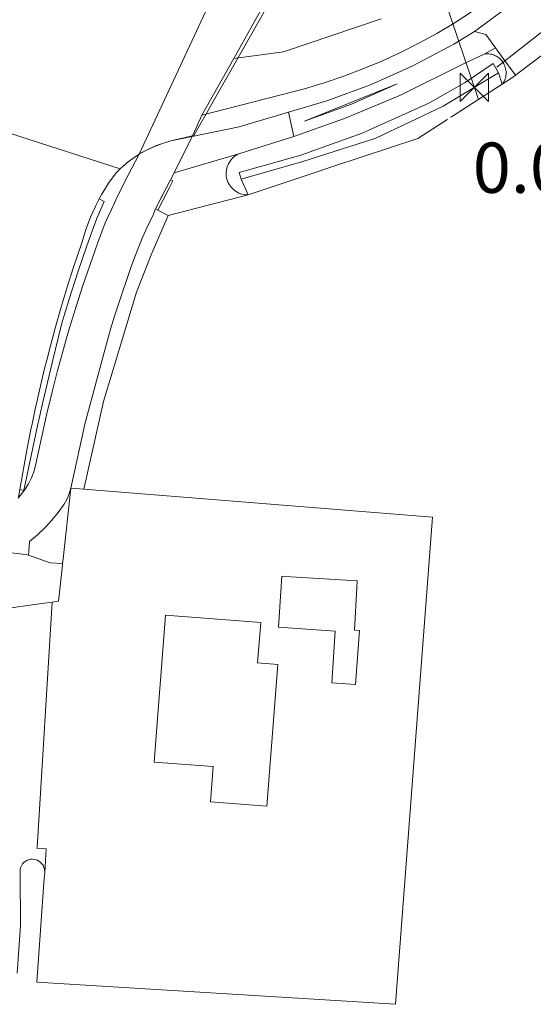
# Model space of a CAD drawing. Extents: x 140829 to 145054, y 448512 to 451778.
# Tile 3 of 152: x 141099 to 141139, y 449338 to 449416. Entities that reach past the tile are written whole.
import ezdxf

# ---------------------------------------------------------------- set-up
doc = ezdxf.new("R2010")
doc.units = 0
doc.header["$MEASUREMENT"] = 0
for name, color, linetype in [('geometrie2d', 7, 'Continuous'), ('geometrie2dBegroeidTerreindeel', 7, 'Continuous'), ('geometrie2dGrondvlak', 7, 'Continuous'), ('geometrie2dOnbegroeidTerreindeel', 7, 'Continuous'), ('geometrie2dOndersteunendWaterdeel', 7, 'Continuous'), ('geometrie2dOndersteunendWegdeel', 7, 'Continuous'), ('geometrie2dOverigeConstructie', 7, 'Continuous'), ('geometrie2dWaterdeel', 7, 'Continuous'), ('geometrie2dWegdeel', 7, 'Continuous'), ('geometrie2dWeginrichtingselement', 7, 'Continuous'), ('HMPAL', 1, 'Continuous'), ('PPALHM', 10, 'Continuous')]:
    doc.layers.add(name, color=color, linetype=linetype)
doc.styles.get("Standard").update_dxf_attribs({"font": 'arial.ttf'})

msp = doc.modelspace()

# ---------------------------------------------------------------- linework, layer by layer
at = {"layer": 'geometrie2d', "linetype": 'Continuous', "lineweight": 0}
for p, q in [((141118.386, 449417.429), (141112.431, 449406.977)), ((141112.431, 449406.977), (141118.386, 449417.429)), ((141118.386, 449417.429), (141112.431, 449406.977)), ((141106.57, 449404.327), (141093.223, 449408.63)), ((141093.223, 449408.63), (141106.57, 449404.327)), ((141106.57, 449404.327), (141093.223, 449408.63)), ((141112.431, 449406.977), (141110.596, 449406.54)), ((141110.596, 449406.54), (141112.431, 449406.977)), ((141112.431, 449406.977), (141110.596, 449406.54)), ((141109.395, 449406.141), (141108.785, 449405.868)), ((141108.785, 449405.868), (141109.395, 449406.141)), ((141109.395, 449406.141), (141108.785, 449405.868)), ((141110.022, 449406.371), (141109.395, 449406.141)), ((141109.395, 449406.141), (141110.022, 449406.371)), ((141110.022, 449406.371), (141109.395, 449406.141)), ((141110.596, 449406.54), (141110.022, 449406.371)), ((141110.022, 449406.371), (141110.596, 449406.54)), ((141110.596, 449406.54), (141110.022, 449406.371)), ((141107.777, 449405.286), (141107.201, 449404.866)), ((141107.201, 449404.866), (141107.777, 449405.286)), ((141107.777, 449405.286), (141107.201, 449404.866)), ((141108.072, 449405.479), (141107.777, 449405.286)), ((141107.777, 449405.286), (141108.072, 449405.479)), ((141108.072, 449405.479), (141107.777, 449405.286)), ((141108.197, 449405.552), (141108.072, 449405.479)), ((141108.072, 449405.479), (141108.197, 449405.552)), ((141108.197, 449405.552), (141108.072, 449405.479)), ((141108.785, 449405.868), (141108.197, 449405.552)), ((141108.197, 449405.552), (141108.785, 449405.868)), ((141108.785, 449405.868), (141108.197, 449405.552)), ((141106.655, 449404.405), (141106.57, 449404.327)), ((141106.57, 449404.327), (141106.655, 449404.405)), ((141106.655, 449404.405), (141106.57, 449404.327)), ((141107.201, 449404.866), (141106.655, 449404.405)), ((141106.655, 449404.405), (141107.201, 449404.866)), ((141107.201, 449404.866), (141106.655, 449404.405))]:
    msp.add_line(p, q, dxfattribs=at)
at = {"layer": 'geometrie2dBegroeidTerreindeel', "linetype": 'Continuous', "lineweight": 0}
for p, q in [((141138.015, 449411.77), (141141.048, 449414.065)), ((141136.976, 449411.049), (141137.861, 449411.631)), ((141137.861, 449411.631), (141138.015, 449411.77)), ((141130.246, 449406.743), (141136.976, 449411.049)), ((141123.496, 449404.493), (141130.246, 449406.743)), ((141121.676, 449403.886), (141123.496, 449404.493)), ((141116.745, 449402.243), (141121.676, 449403.886)), ((141110.386, 449400.615), (141116.745, 449402.243)), ((141109.036, 449397.477), (141110.386, 449400.615)), ((141107.885, 449394.498), (141109.036, 449397.477)), ((141105.255, 449385.809), (141107.885, 449394.498)), ((141103.692, 449378.818), (141105.255, 449385.809)), ((141131.41, 449376.582), (141103.692, 449378.818)), ((141128.477, 449337.818), (141131.41, 449376.582)), ((141099.944, 449339.57), (141128.477, 449337.818))]:
    msp.add_line(p, q, dxfattribs=at)
at = {"layer": 'geometrie2dGrondvlak', "linetype": 'Continuous', "lineweight": 0}
for p, q in [((141119.177, 449367.829), (141119.445, 449371.898)), ((141119.445, 449371.898), (141120.143, 449371.854)), ((141120.143, 449371.854), (141125.416, 449371.522)), ((141125.416, 449371.522), (141125.389, 449370.999)), ((141125.389, 449370.999), (141125.216, 449367.598)), ((141109.278, 449357.1), (141110.182, 449368.803)), ((141110.182, 449368.803), (141117.751, 449368.218)), ((141117.751, 449368.218), (141117.501, 449364.995)), ((141123.68, 449367.51), (141119.177, 449367.829)), ((141123.411, 449363.412), (141123.68, 449367.51)), ((141125.216, 449367.598), (141125.602, 449367.565)), ((141125.602, 449367.565), (141125.293, 449363.277)), ((141117.501, 449364.995), (141119.108, 449364.871)), ((141119.108, 449364.871), (141118.237, 449353.587)), ((141125.293, 449363.277), (141123.411, 449363.412)), ((141125.293, 449363.277), (141125.293, 449363.277)), ((141113.984, 449356.737), (141109.278, 449357.1)), ((141113.768, 449353.932), (141113.984, 449356.737)), ((141113.984, 449356.737), (141113.984, 449356.737)), ((141118.237, 449353.587), (141113.768, 449353.932))]:
    msp.add_line(p, q, dxfattribs=at)
at = {"layer": 'geometrie2dOnbegroeidTerreindeel', "linetype": 'Continuous', "lineweight": 0}
for p, q in [((141102.031, 449373.286), (141102.655, 449378.902)), ((141102.655, 449378.902), (141103.692, 449378.818)), ((141103.692, 449378.818), (141131.41, 449376.582)), ((141131.41, 449376.582), (141128.477, 449337.818)), ((141101.989, 449372.905), (141102.031, 449373.286)), ((141101.656, 449369.905), (141101.973, 449372.768)), ((141101.973, 449372.768), (141101.989, 449372.905)), ((141119.445, 449371.898), (141119.177, 449367.829)), ((141120.143, 449371.854), (141119.445, 449371.898)), ((141119.445, 449371.898), (141119.445, 449371.898)), ((141125.416, 449371.522), (141120.143, 449371.854)), ((141125.389, 449370.999), (141125.416, 449371.522)), ((141125.216, 449367.598), (141125.389, 449370.999)), ((141101.163, 449369.834), (141101.656, 449369.905)), ((141099.958, 449350.289), (141101.163, 449369.834)), ((141101.163, 449369.834), (141101.163, 449369.834)), ((141110.182, 449368.803), (141109.278, 449357.1)), ((141117.751, 449368.218), (141110.182, 449368.803)), ((141110.182, 449368.803), (141110.182, 449368.803)), ((141117.501, 449364.995), (141117.751, 449368.218)), ((141119.177, 449367.829), (141123.68, 449367.51)), ((141123.68, 449367.51), (141123.411, 449363.412)), ((141125.602, 449367.565), (141125.216, 449367.598)), ((141125.293, 449363.277), (141125.602, 449367.565)), ((141119.108, 449364.871), (141117.501, 449364.995)), ((141118.237, 449353.587), (141119.108, 449364.871)), ((141123.411, 449363.412), (141125.293, 449363.277)), ((141109.278, 449357.1), (141113.984, 449356.737)), ((141113.984, 449356.737), (141113.768, 449353.932)), ((141113.768, 449353.932), (141118.237, 449353.587)), ((141099.954, 449350.239), (141099.958, 449350.289)), ((141100.676, 449350.198), (141099.954, 449350.239)), ((141100.566, 449348.294), (141100.676, 449350.198)), ((141100.518, 449347.86), (141100.566, 449348.294)), ((141099.944, 449339.57), (141100.518, 449347.86)), ((141128.477, 449337.818), (141099.944, 449339.57))]:
    msp.add_line(p, q, dxfattribs=at)
at = {"layer": 'geometrie2dOndersteunendWaterdeel', "linetype": 'Continuous', "lineweight": 0}
for p, q in [((141133.891, 449412.684), (141135.598, 449413.47)), ((141135.598, 449413.47), (141135.697, 449413.478)), ((141135.697, 449413.478), (141135.803, 449413.478)), ((141135.803, 449413.478), (141135.909, 449413.47)), ((141135.909, 449413.47), (141136.014, 449413.455)), ((141136.014, 449413.455), (141136.118, 449413.434)), ((141136.118, 449413.434), (141136.221, 449413.405)), ((141136.221, 449413.405), (141136.321, 449413.369)), ((141136.321, 449413.369), (141136.418, 449413.325)), ((141136.418, 449413.325), (141136.512, 449413.276)), ((141136.512, 449413.276), (141136.602, 449413.22)), ((141136.602, 449413.22), (141136.688, 449413.158)), ((141136.688, 449413.158), (141136.769, 449413.089)), ((141136.769, 449413.089), (141136.847, 449413.016)), ((141136.847, 449413.016), (141136.918, 449412.937)), ((141128.874, 449410.191), (141133.891, 449412.684)), ((141136.246, 449412.71), (141134.017, 449411.181)), ((141136.683, 449411.949), (141136.246, 449412.71)), ((141136.918, 449412.937), (141136.984, 449412.853)), ((141136.984, 449412.853), (141137.022, 449412.798)), ((141137.022, 449412.798), (141137.042, 449412.766)), ((141137.042, 449412.766), (141137.097, 449412.674)), ((141137.097, 449412.674), (141137.143, 449412.579)), ((141137.143, 449412.579), (141137.183, 449412.481)), ((141137.183, 449412.481), (141137.216, 449412.38)), ((141137.216, 449412.38), (141137.242, 449412.277)), ((141137.242, 449412.277), (141137.261, 449412.173)), ((141137.261, 449412.173), (141137.272, 449412.067)), ((141132.276, 449409.319), (141136.683, 449411.949)), ((141136.976, 449411.049), (141136.683, 449411.949)), ((141136.683, 449411.949), (141136.976, 449411.049)), ((141137.186, 449411.44), (141137.146, 449411.342)), ((141137.219, 449411.541), (141137.186, 449411.44)), ((141137.243, 449411.644), (141137.219, 449411.541)), ((141137.262, 449411.749), (141137.243, 449411.644)), ((141137.273, 449411.855), (141137.262, 449411.749)), ((141137.272, 449412.067), (141137.277, 449411.961)), ((141137.277, 449411.961), (141137.273, 449411.855)), ((141136.976, 449411.049), (141130.246, 449406.743)), ((141134.017, 449411.181), (141131.124, 449409.543)), ((141136.988, 449411.065), (141136.976, 449411.049)), ((141137.047, 449411.153), (141136.988, 449411.065)), ((141137.1, 449411.245), (141137.047, 449411.153)), ((141137.146, 449411.342), (141137.1, 449411.245)), ((141124.411, 449408.327), (141128.874, 449410.191)), ((141131.124, 449409.543), (141125.821, 449407.163)), ((141126.905, 449406.751), (141132.276, 449409.319)), ((141131.124, 449409.543), (141131.124, 449409.543)), ((141120.383, 449406.892), (141124.411, 449408.327)), ((141116.088, 449405.546), (141120.383, 449406.892)), ((141125.821, 449407.163), (141120.945, 449405.398)), ((141130.246, 449406.743), (141123.496, 449404.493)), ((141126.079, 449406.482), (141126.905, 449406.751)), ((141130.246, 449406.743), (141130.246, 449406.743)), ((141121.105, 449404.909), (141126.079, 449406.482)), ((141115.312, 449404.934), (141115.471, 449405.128)), ((141115.471, 449405.128), (141115.655, 449405.297)), ((141115.655, 449405.297), (141115.863, 449405.437)), ((141115.863, 449405.437), (141116.088, 449405.546)), ((141120.945, 449405.398), (141116.027, 449404.029)), ((141115.029, 449404.243), (141115.089, 449404.486)), ((141115.089, 449404.486), (141115.184, 449404.718)), ((141115.184, 449404.718), (141115.312, 449404.934)), ((141116.202, 449403.488), (141121.105, 449404.909)), ((141123.496, 449404.493), (141121.676, 449403.886)), ((141115.005, 449403.994), (141115.029, 449404.243)), ((141115.016, 449403.744), (141115.005, 449403.994)), ((141115.037, 449403.62), (141115.016, 449403.744)), ((141115.066, 449403.498), (141115.037, 449403.62)), ((141116.027, 449404.029), (141116.202, 449403.488)), ((141121.676, 449403.886), (141116.745, 449402.243)), ((141115.15, 449403.261), (141115.066, 449403.498)), ((141115.267, 449403.041), (141115.15, 449403.261)), ((141115.417, 449402.839), (141115.267, 449403.041)), ((141115.593, 449402.662), (141115.417, 449402.839)), ((141116.202, 449403.488), (141116.745, 449402.243)), ((141116.745, 449402.243), (141116.202, 449403.488)), ((141115.794, 449402.511), (141115.593, 449402.662)), ((141116.014, 449402.393), (141115.794, 449402.511)), ((141116.25, 449402.308), (141116.014, 449402.393)), ((141116.495, 449402.257), (141116.25, 449402.308)), ((141116.745, 449402.243), (141116.495, 449402.257))]:
    msp.add_line(p, q, dxfattribs=at)
at = {"layer": 'geometrie2dOndersteunendWegdeel', "linetype": 'Continuous', "lineweight": 0}
for p, q in [((141133.114, 449414.248), (141134.761, 449415.246)), ((141134.761, 449415.246), (141135.656, 449415.021)), ((141135.656, 449415.021), (141136.425, 449413.962)), ((141129.857, 449412.506), (141133.114, 449414.248)), ((141136.425, 449413.962), (141135.598, 449413.47)), ((141135.598, 449413.47), (141136.425, 449413.962)), ((141136.425, 449413.962), (141137.18, 449412.922)), ((141136.425, 449413.962), (141136.425, 449413.962)), ((141135.598, 449413.47), (141133.891, 449412.684)), ((141135.697, 449413.478), (141135.598, 449413.47)), ((141135.803, 449413.478), (141135.697, 449413.478)), ((141135.909, 449413.47), (141135.803, 449413.478)), ((141136.014, 449413.455), (141135.909, 449413.47)), ((141136.118, 449413.434), (141136.014, 449413.455)), ((141136.221, 449413.405), (141136.118, 449413.434)), ((141136.321, 449413.369), (141136.221, 449413.405)), ((141136.418, 449413.325), (141136.321, 449413.369)), ((141136.512, 449413.276), (141136.418, 449413.325)), ((141136.602, 449413.22), (141136.512, 449413.276)), ((141136.688, 449413.158), (141136.602, 449413.22)), ((141136.769, 449413.089), (141136.688, 449413.158)), ((141136.847, 449413.016), (141136.769, 449413.089)), ((141136.918, 449412.937), (141136.847, 449413.016)), ((141126.486, 449410.994), (141129.857, 449412.506)), ((141133.891, 449412.684), (141128.874, 449410.191)), ((141136.984, 449412.853), (141136.918, 449412.937)), ((141137.022, 449412.798), (141136.984, 449412.853)), ((141137.042, 449412.766), (141137.022, 449412.798)), ((141137.097, 449412.674), (141137.042, 449412.766)), ((141137.143, 449412.579), (141137.097, 449412.674)), ((141137.183, 449412.481), (141137.143, 449412.579)), ((141137.18, 449412.922), (141138.015, 449411.77)), ((141137.216, 449412.38), (141137.183, 449412.481)), ((141137.242, 449412.277), (141137.216, 449412.38)), ((141137.261, 449412.173), (141137.242, 449412.277)), ((141137.272, 449412.067), (141137.261, 449412.173)), ((141137.861, 449411.631), (141136.976, 449411.049)), ((141137.146, 449411.342), (141137.186, 449411.44)), ((141137.186, 449411.44), (141137.219, 449411.541)), ((141137.219, 449411.541), (141137.243, 449411.644)), ((141137.243, 449411.644), (141137.262, 449411.749)), ((141137.262, 449411.749), (141137.273, 449411.855)), ((141137.277, 449411.961), (141137.272, 449412.067)), ((141137.273, 449411.855), (141137.277, 449411.961)), ((141138.015, 449411.77), (141137.861, 449411.631)), ((141123.018, 449409.72), (141126.486, 449410.994)), ((141136.976, 449411.049), (141136.988, 449411.065)), ((141136.988, 449411.065), (141137.047, 449411.153)), ((141137.047, 449411.153), (141137.1, 449411.245)), ((141137.1, 449411.245), (141137.146, 449411.342)), ((141128.874, 449410.191), (141124.411, 449408.327)), ((141119.968, 449408.821), (141123.018, 449409.72)), ((141116.035, 449407.663), (141119.968, 449408.821)), ((141119.968, 449408.821), (141120.383, 449406.892)), ((141119.968, 449408.821), (141119.968, 449408.821)), ((141119.968, 449408.821), (141119.968, 449408.821)), ((141124.411, 449408.327), (141120.383, 449406.892)), ((141112.301, 449406.902), (141116.035, 449407.663)), ((141110.858, 449403.993), (141112.228, 449406.74)), ((141112.228, 449406.74), (141112.301, 449406.902)), ((141120.383, 449406.892), (141116.088, 449405.546)), ((141107.116, 449404.798), (141107.584, 449405.152)), ((141108.072, 449405.479), (141107.222, 449403.812)), ((141107.584, 449405.152), (141108.072, 449405.479)), ((141116.088, 449405.546), (141110.858, 449403.993)), ((141110.858, 449403.993), (141116.088, 449405.546)), ((141115.471, 449405.128), (141115.312, 449404.934)), ((141115.655, 449405.297), (141115.471, 449405.128)), ((141115.863, 449405.437), (141115.655, 449405.297)), ((141116.088, 449405.546), (141115.863, 449405.437)), ((141116.088, 449405.546), (141116.088, 449405.546)), ((141106.575, 449404.328), (141106.669, 449404.417)), ((141106.669, 449404.417), (141106.908, 449404.62)), ((141106.908, 449404.62), (141107.116, 449404.798)), ((141115.089, 449404.486), (141115.029, 449404.243)), ((141115.184, 449404.718), (141115.089, 449404.486)), ((141115.312, 449404.934), (141115.184, 449404.718)), ((141105.65, 449403.175), (141106.244, 449404.011)), ((141106.244, 449404.011), (141106.575, 449404.328)), ((141107.222, 449403.812), (141106.371, 449402.145)), ((141110.583, 449403.44), (141110.858, 449403.993)), ((141115.029, 449404.243), (141115.005, 449403.994)), ((141115.005, 449403.994), (141115.016, 449403.744)), ((141115.016, 449403.744), (141115.037, 449403.62)), ((141115.037, 449403.62), (141115.066, 449403.498)), ((141105.11, 449402.3), (141105.65, 449403.175)), ((141109.971, 449402.286), (141110.583, 449403.44)), ((141115.066, 449403.498), (141115.15, 449403.261)), ((141115.15, 449403.261), (141115.267, 449403.041)), ((141115.267, 449403.041), (141115.417, 449402.839)), ((141115.417, 449402.839), (141115.593, 449402.662)), ((141104.913, 449401.931), (141105.11, 449402.3)), ((141106.366, 449402.137), (141105.878, 449401.083)), ((141106.371, 449402.145), (141106.366, 449402.137)), ((141109.377, 449401.122), (141109.971, 449402.286)), ((141116.745, 449402.243), (141110.386, 449400.615)), ((141115.593, 449402.662), (141115.794, 449402.511)), ((141115.794, 449402.511), (141116.014, 449402.393)), ((141116.014, 449402.393), (141116.25, 449402.308)), ((141116.25, 449402.308), (141116.495, 449402.257)), ((141116.495, 449402.257), (141116.745, 449402.243)), ((141104.204, 449400.459), (141104.576, 449401.28)), ((141104.576, 449401.28), (141104.628, 449401.394)), ((141104.628, 449401.394), (141104.913, 449401.931)), ((141104.687, 449400.302), (141105.302, 449401.709)), ((141105.302, 449401.709), (141104.687, 449400.302)), ((141105.302, 449401.709), (141104.913, 449401.931)), ((141104.913, 449401.931), (141105.302, 449401.709)), ((141103.842, 449399.498), (141104.204, 449400.459)), ((141105.878, 449401.083), (141105.389, 449400.026)), ((141108.887, 449400.01), (141109.16, 449400.586)), ((141110.386, 449400.615), (141109.036, 449397.477)), ((141109.16, 449400.586), (141109.377, 449401.122)), ((141109.377, 449401.122), (141109.56, 449401.029)), ((141109.377, 449401.122), (141109.377, 449401.122)), ((141109.56, 449401.029), (141109.377, 449401.122)), ((141109.56, 449401.029), (141110.386, 449400.615)), ((141110.386, 449400.615), (141109.56, 449401.029)), ((141103.928, 449398.2), (141104.687, 449400.302)), ((141104.687, 449400.302), (141103.928, 449398.2)), ((141105.389, 449400.026), (141104.769, 449398.374)), ((141108.705, 449399.615), (141108.887, 449400.01)), ((141103.541, 449398.515), (141103.842, 449399.498)), ((141108.36, 449398.846), (141108.621, 449399.43)), ((141108.621, 449399.43), (141108.705, 449399.615)), ((141102.841, 449396.415), (141103.541, 449398.515)), ((141103.208, 449396.084), (141103.928, 449398.2)), ((141103.928, 449398.2), (141103.208, 449396.084)), ((141104.769, 449398.374), (141104.174, 449396.711)), ((141107.751, 449397.326), (141108.108, 449398.261)), ((141108.108, 449398.261), (141108.303, 449398.714)), ((141108.303, 449398.714), (141108.36, 449398.846)), ((141107.405, 449396.387), (141107.751, 449397.326)), ((141109.036, 449397.477), (141107.885, 449394.498)), ((141104.174, 449396.711), (141103.605, 449395.039)), ((141102.34, 449394.831), (141102.841, 449396.415)), ((141102.525, 449393.955), (141103.208, 449396.084)), ((141103.208, 449396.084), (141102.525, 449393.955)), ((141107.071, 449395.443), (141107.405, 449396.387)), ((141103.605, 449395.039), (141103.063, 449393.357)), ((141106.746, 449394.496), (141107.071, 449395.443)), ((141101.862, 449393.24), (141102.34, 449394.831)), ((141107.885, 449394.498), (141105.255, 449385.809)), ((141106.433, 449393.546), (141106.746, 449394.496)), ((141101.941, 449392.023), (141102.525, 449393.955)), ((141102.525, 449393.955), (141101.941, 449392.023)), ((141106.131, 449392.591), (141106.433, 449393.546)), ((141101.405, 449391.642), (141101.862, 449393.24)), ((141103.063, 449393.357), (141102.546, 449391.668)), ((141105.84, 449391.633), (141106.131, 449392.591)), ((141101.162, 449388.884), (141101.941, 449392.023)), ((141101.941, 449392.023), (141101.162, 449388.884)), ((141100.973, 449390.037), (141101.238, 449391.02)), ((141101.238, 449391.02), (141101.405, 449391.642)), ((141102.546, 449391.668), (141102.31, 449390.853)), ((141105.561, 449390.671), (141105.84, 449391.633)), ((141102.31, 449390.853), (141102.056, 449389.971)), ((141105.292, 449389.708), (141105.561, 449390.671)), ((141100.78, 449389.279), (141100.973, 449390.037)), ((141102.056, 449389.971), (141101.592, 449388.267)), ((141103.788, 449384.088), (141105.292, 449389.708)), ((141100.42, 449385.735), (141101.162, 449388.884)), ((141101.162, 449388.884), (141100.42, 449385.735)), ((141100.563, 449388.426), (141100.78, 449389.279)), ((141100.177, 449386.809), (141100.563, 449388.426)), ((141101.592, 449388.267), (141101.156, 449386.556)), ((141099.814, 449385.187), (141100.177, 449386.809)), ((141101.156, 449386.556), (141100.746, 449384.839)), ((141099.946, 449383.627), (141100.42, 449385.735)), ((141100.42, 449385.735), (141099.946, 449383.627)), ((141105.255, 449385.809), (141103.692, 449378.818)), ((141099.59, 449384.116), (141099.814, 449385.187)), ((141100.746, 449384.839), (141100.511, 449383.752)), ((141099.474, 449383.561), (141099.59, 449384.116)), ((141102.655, 449378.902), (141103.788, 449384.088)), ((141098.912, 449378.727), (141099.946, 449383.627)), ((141099.946, 449383.627), (141098.912, 449378.727)), ((141099.159, 449381.931), (141099.474, 449383.561)), ((141100.511, 449383.752), (141099.849, 449380.696)), ((141098.59, 449378.793), (141099.159, 449381.931)), ((141099.704, 449380.201), (141099.518, 449379.721)), ((141099.849, 449380.696), (141099.704, 449380.201)), ((141099.289, 449379.258), (141099.021, 449378.818)), ((141099.518, 449379.721), (141099.289, 449379.258)), ((141099.021, 449378.818), (141098.468, 449378.095)), ((141098.482, 449378.194), (141098.59, 449378.793)), ((141098.59, 449378.793), (141098.912, 449378.727)), ((141098.59, 449378.793), (141098.59, 449378.793)), ((141098.912, 449378.727), (141098.59, 449378.793)), ((141098.59, 449378.793), (141098.59, 449378.793)), ((141102.655, 449378.902), (141102.031, 449373.286)), ((141102.343, 449378.055), (141102.523, 449378.488)), ((141102.523, 449378.488), (141102.655, 449378.902)), ((141103.692, 449378.818), (141102.655, 449378.902)), ((141102.655, 449378.902), (141102.655, 449378.902)), ((141102.125, 449377.638), (141102.343, 449378.055)), ((141101.136, 449376.345), (141101.65, 449376.977)), ((141101.65, 449376.977), (141102.125, 449377.638)), ((141100.65, 449375.822), (141101.136, 449376.345)), ((141099.993, 449375.185), (141100.582, 449375.748)), ((141100.582, 449375.748), (141100.65, 449375.822)), ((141099.304, 449373.891), (141099.371, 449374.661)), ((141099.371, 449374.661), (141099.993, 449375.185)), ((141099.276, 449373.578), (141099.304, 449373.891)), ((141100.998, 449372.962), (141099.276, 449373.578)), ((141102.031, 449373.286), (141101.989, 449372.905)), ((141101.989, 449372.905), (141100.998, 449372.962)), ((141097.541, 449369.31), (141099.777, 449369.633)), ((141099.777, 449369.633), (141100.333, 449369.713)), ((141101.163, 449369.834), (141099.958, 449350.289)), ((141100.333, 449369.713), (141101.163, 449369.834)), ((141099.958, 449350.289), (141099.954, 449350.239)), ((141099.954, 449350.239), (141100.676, 449350.198)), ((141100.676, 449350.198), (141100.566, 449348.294)), ((141098.665, 449348.729), (141098.625, 449348.599)), ((141098.715, 449348.849), (141098.665, 449348.729)), ((141098.814, 449348.989), (141098.715, 449348.849)), ((141098.934, 449349.119), (141098.814, 449348.989)), ((141098.979, 449349.152), (141098.934, 449349.119)), ((141099.074, 449349.22), (141098.979, 449349.152)), ((141099.183, 449349.28), (141099.074, 449349.22)), ((141099.303, 449349.32), (141099.183, 449349.28)), ((141099.473, 449349.361), (141099.303, 449349.32)), ((141099.603, 449349.361), (141099.473, 449349.361)), ((141099.733, 449349.352), (141099.603, 449349.361)), ((141099.891, 449349.313), (141099.733, 449349.352)), ((141099.983, 449349.282), (141099.891, 449349.313)), ((141100.094, 449349.213), (141099.983, 449349.282)), ((141100.204, 449349.143), (141100.094, 449349.213)), ((141100.324, 449349.023), (141100.204, 449349.143)), ((141100.434, 449348.884), (141100.324, 449349.023)), ((141100.495, 449348.719), (141100.434, 449348.884)), ((141100.555, 449348.554), (141100.495, 449348.719)), ((141098.625, 449348.599), (141098.606, 449348.429)), ((141098.606, 449348.429), (141098.616, 449348.259)), ((141098.616, 449348.259), (141098.644, 449344.08)), ((141100.566, 449348.294), (141100.555, 449348.554)), ((141098.644, 449344.08), (141098.373, 449340.308))]:
    msp.add_line(p, q, dxfattribs=at)
at = {"layer": 'geometrie2dOverigeConstructie', "linetype": 'Continuous', "lineweight": 0}
for p, q in [((141136.541, 449412.422), (141141.35, 449416.182)), ((141141.35, 449416.182), (141136.541, 449412.422)), ((141128.608, 449411.085), (141121.24, 449408.123)), ((141124.969, 449409.464), (141128.608, 449411.085)), ((141121.24, 449408.123), (141124.969, 449409.464))]:
    msp.add_line(p, q, dxfattribs=at)
at = {"layer": 'geometrie2dWaterdeel', "linetype": 'Continuous', "lineweight": 0}
for p, q in [((141134.017, 449411.181), (141136.246, 449412.71)), ((141136.246, 449412.71), (141136.683, 449411.949)), ((141136.683, 449411.949), (141132.276, 449409.319)), ((141131.124, 449409.543), (141134.017, 449411.181)), ((141125.821, 449407.163), (141131.124, 449409.543)), ((141132.276, 449409.319), (141126.905, 449406.751)), ((141131.124, 449409.543), (141131.124, 449409.543)), ((141120.945, 449405.398), (141125.821, 449407.163)), ((141126.905, 449406.751), (141126.079, 449406.482)), ((141126.079, 449406.482), (141121.105, 449404.909)), ((141116.027, 449404.029), (141120.945, 449405.398)), ((141121.105, 449404.909), (141116.202, 449403.488)), ((141116.202, 449403.488), (141116.027, 449404.029)), ((141098.625, 449348.599), (141098.665, 449348.729)), ((141098.665, 449348.729), (141098.715, 449348.849)), ((141098.715, 449348.849), (141098.814, 449348.989)), ((141098.814, 449348.989), (141098.934, 449349.119)), ((141098.934, 449349.119), (141098.979, 449349.152)), ((141098.979, 449349.152), (141099.074, 449349.22)), ((141099.074, 449349.22), (141099.183, 449349.28)), ((141099.183, 449349.28), (141099.303, 449349.32)), ((141099.303, 449349.32), (141099.473, 449349.361)), ((141099.473, 449349.361), (141099.603, 449349.361)), ((141099.603, 449349.361), (141099.733, 449349.352)), ((141099.733, 449349.352), (141099.891, 449349.313)), ((141099.891, 449349.313), (141099.983, 449349.282)), ((141099.983, 449349.282), (141100.094, 449349.213)), ((141100.094, 449349.213), (141100.204, 449349.143)), ((141100.204, 449349.143), (141100.324, 449349.023)), ((141100.324, 449349.023), (141100.434, 449348.884)), ((141100.434, 449348.884), (141100.495, 449348.719)), ((141100.495, 449348.719), (141100.555, 449348.554)), ((141098.606, 449348.429), (141098.625, 449348.599)), ((141098.616, 449348.259), (141098.606, 449348.429)), ((141098.644, 449344.08), (141098.616, 449348.259)), ((141100.566, 449348.294), (141100.518, 449347.86)), ((141100.555, 449348.554), (141100.566, 449348.294)), ((141100.518, 449347.86), (141099.944, 449339.57)), ((141098.373, 449340.308), (141098.644, 449344.08))]:
    msp.add_line(p, q, dxfattribs=at)
at = {"layer": 'geometrie2dWegdeel', "linetype": 'Continuous', "lineweight": 0}
for p, q in [((141138.949, 449418.34), (141134.761, 449415.246)), ((141134.761, 449415.246), (141138.949, 449418.34)), ((141115.603, 449413.103), (141118.126, 449417.604)), ((141118.126, 449417.604), (141115.603, 449413.103)), ((141113.367, 449416.821), (141108.072, 449405.479)), ((141108.072, 449405.479), (141113.367, 449416.821)), ((141119.57, 449413.623), (141127.343, 449416.265)), ((141127.343, 449416.265), (141119.57, 449413.623)), ((141134.532, 449416.803), (141133.158, 449415.924)), ((141133.158, 449415.924), (141134.532, 449416.803)), ((141133.158, 449415.924), (141131.754, 449415.094)), ((141131.754, 449415.094), (141133.158, 449415.924)), ((141131.754, 449415.094), (141130.324, 449414.311)), ((141130.324, 449414.311), (141131.754, 449415.094)), ((141134.761, 449415.246), (141133.114, 449414.248)), ((141135.656, 449415.021), (141134.761, 449415.246)), ((141136.425, 449413.962), (141135.656, 449415.021)), ((141130.324, 449414.311), (141128.867, 449413.579)), ((141128.867, 449413.579), (141130.324, 449414.311)), ((141133.114, 449414.248), (141129.857, 449412.506)), ((141137.18, 449412.922), (141136.425, 449413.962)), ((141136.425, 449413.962), (141136.425, 449413.962)), ((141141.048, 449414.065), (141138.015, 449411.77)), ((141113.079, 449408.602), (141115.603, 449413.103)), ((141115.603, 449413.103), (141113.079, 449408.602)), ((141115.603, 449413.103), (141119.57, 449413.623)), ((141119.57, 449413.623), (141115.603, 449413.103)), ((141115.603, 449413.103), (141115.603, 449413.103)), ((141128.867, 449413.579), (141127.386, 449412.898)), ((141127.386, 449412.898), (141128.867, 449413.579)), ((141125.881, 449412.269), (141124.356, 449411.692)), ((141124.356, 449411.692), (141125.881, 449412.269)), ((141127.386, 449412.898), (141125.881, 449412.269)), ((141125.881, 449412.269), (141127.386, 449412.898)), ((141129.857, 449412.506), (141126.486, 449410.994)), ((141138.015, 449411.77), (141137.18, 449412.922)), ((141124.356, 449411.692), (141122.812, 449411.168)), ((141122.812, 449411.168), (141124.356, 449411.692)), ((141121.25, 449410.698), (141113.079, 449408.602)), ((141113.079, 449408.602), (141121.25, 449410.698)), ((141122.812, 449411.168), (141121.25, 449410.698)), ((141121.25, 449410.698), (141122.812, 449411.168)), ((141126.486, 449410.994), (141123.018, 449409.72)), ((141123.018, 449409.72), (141119.968, 449408.821)), ((141106.575, 449404.328), (141093.222, 449408.625)), ((141093.222, 449408.625), (141106.575, 449404.328)), ((141112.479, 449407.29), (141113.079, 449408.602)), ((141113.079, 449408.602), (141112.479, 449407.29)), ((141119.968, 449408.821), (141116.035, 449407.663)), ((141119.968, 449408.821), (141119.968, 449408.821)), ((141116.035, 449407.663), (141112.301, 449406.902)), ((141112.228, 449406.74), (141110.858, 449403.993)), ((141111.127, 449406.652), (141112.301, 449406.902)), ((141112.301, 449406.902), (141111.127, 449406.652)), ((141112.301, 449406.902), (141112.228, 449406.74)), ((141112.301, 449406.902), (141112.479, 449407.29)), ((141112.479, 449407.29), (141112.301, 449406.902)), ((141108.673, 449405.812), (141109.296, 449406.1)), ((141109.296, 449406.1), (141108.673, 449405.812)), ((141109.296, 449406.1), (141109.939, 449406.343)), ((141109.939, 449406.343), (141109.296, 449406.1)), ((141109.939, 449406.343), (141110.596, 449406.54)), ((141110.596, 449406.54), (141109.939, 449406.343)), ((141110.596, 449406.54), (141111.127, 449406.652)), ((141111.127, 449406.652), (141110.596, 449406.54)), ((141107.584, 449405.152), (141107.116, 449404.798)), ((141107.222, 449403.812), (141108.072, 449405.479)), ((141108.072, 449405.479), (141107.584, 449405.152)), ((141108.072, 449405.479), (141108.673, 449405.812)), ((141108.673, 449405.812), (141108.072, 449405.479)), ((141106.669, 449404.417), (141106.575, 449404.328)), ((141106.908, 449404.62), (141106.669, 449404.417)), ((141107.116, 449404.798), (141106.908, 449404.62)), ((141106.244, 449404.011), (141105.65, 449403.175)), ((141106.575, 449404.328), (141106.244, 449404.011)), ((141106.371, 449402.145), (141107.222, 449403.812)), ((141110.858, 449403.993), (141110.583, 449403.44)), ((141105.65, 449403.175), (141105.11, 449402.3)), ((141110.583, 449403.44), (141109.971, 449402.286)), ((141105.11, 449402.3), (141104.913, 449401.931)), ((141105.878, 449401.083), (141106.366, 449402.137)), ((141106.366, 449402.137), (141106.371, 449402.145)), ((141109.971, 449402.286), (141109.377, 449401.122)), ((141104.576, 449401.28), (141104.204, 449400.459)), ((141104.628, 449401.394), (141104.576, 449401.28)), ((141104.913, 449401.931), (141104.628, 449401.394)), ((141104.204, 449400.459), (141103.842, 449399.498)), ((141105.389, 449400.026), (141105.878, 449401.083)), ((141109.16, 449400.586), (141108.887, 449400.01)), ((141109.377, 449401.122), (141109.16, 449400.586)), ((141104.769, 449398.374), (141105.389, 449400.026)), ((141108.887, 449400.01), (141108.705, 449399.615)), ((141103.842, 449399.498), (141103.541, 449398.515)), ((141108.621, 449399.43), (141108.36, 449398.846)), ((141108.705, 449399.615), (141108.621, 449399.43)), ((141103.541, 449398.515), (141102.841, 449396.415)), ((141104.174, 449396.711), (141104.769, 449398.374)), ((141108.108, 449398.261), (141107.751, 449397.326)), ((141108.303, 449398.714), (141108.108, 449398.261)), ((141108.36, 449398.846), (141108.303, 449398.714)), ((141107.751, 449397.326), (141107.405, 449396.387)), ((141103.605, 449395.039), (141104.174, 449396.711)), ((141102.841, 449396.415), (141102.34, 449394.831)), ((141107.405, 449396.387), (141107.071, 449395.443)), ((141103.063, 449393.357), (141103.605, 449395.039)), ((141107.071, 449395.443), (141106.746, 449394.496)), ((141102.34, 449394.831), (141101.862, 449393.24)), ((141106.746, 449394.496), (141106.433, 449393.546)), ((141106.433, 449393.546), (141106.131, 449392.591)), ((141101.862, 449393.24), (141101.405, 449391.642)), ((141102.546, 449391.668), (141103.063, 449393.357)), ((141106.131, 449392.591), (141105.84, 449391.633)), ((141101.238, 449391.02), (141100.973, 449390.037)), ((141101.405, 449391.642), (141101.238, 449391.02)), ((141102.31, 449390.853), (141102.546, 449391.668)), ((141105.84, 449391.633), (141105.561, 449390.671)), ((141102.056, 449389.971), (141102.31, 449390.853)), ((141105.561, 449390.671), (141105.292, 449389.708)), ((141100.973, 449390.037), (141100.78, 449389.279)), ((141101.592, 449388.267), (141102.056, 449389.971)), ((141105.292, 449389.708), (141103.788, 449384.088)), ((141100.78, 449389.279), (141100.563, 449388.426)), ((141100.563, 449388.426), (141100.177, 449386.809)), ((141101.156, 449386.556), (141101.592, 449388.267)), ((141100.177, 449386.809), (141099.814, 449385.187)), ((141100.746, 449384.839), (141101.156, 449386.556)), ((141099.814, 449385.187), (141099.59, 449384.116)), ((141100.511, 449383.752), (141100.746, 449384.839)), ((141099.59, 449384.116), (141099.474, 449383.561)), ((141103.788, 449384.088), (141102.655, 449378.902)), ((141099.474, 449383.561), (141099.159, 449381.931)), ((141099.849, 449380.696), (141100.511, 449383.752)), ((141099.159, 449381.931), (141098.59, 449378.793)), ((141099.518, 449379.721), (141099.704, 449380.201)), ((141099.704, 449380.201), (141099.849, 449380.696)), ((141099.021, 449378.818), (141099.289, 449379.258)), ((141099.289, 449379.258), (141099.518, 449379.721)), ((141098.468, 449378.095), (141099.021, 449378.818)), ((141098.59, 449378.793), (141098.482, 449378.194)), ((141102.523, 449378.488), (141102.343, 449378.055)), ((141102.655, 449378.902), (141102.523, 449378.488)), ((141102.655, 449378.902), (141102.655, 449378.902)), ((141102.343, 449378.055), (141102.125, 449377.638)), ((141101.65, 449376.977), (141101.136, 449376.345)), ((141102.125, 449377.638), (141101.65, 449376.977)), ((141101.136, 449376.345), (141100.65, 449375.822)), ((141100.582, 449375.748), (141099.993, 449375.185)), ((141100.65, 449375.822), (141100.582, 449375.748)), ((141099.371, 449374.661), (141099.304, 449373.891)), ((141099.993, 449375.185), (141099.371, 449374.661)), ((141099.304, 449373.891), (141099.276, 449373.578)), ((141097.888, 449373.761), (141099.043, 449373.608)), ((141099.043, 449373.608), (141097.888, 449373.761)), ((141099.043, 449373.608), (141099.276, 449373.578)), ((141099.276, 449373.578), (141099.043, 449373.608)), ((141099.276, 449373.578), (141100.998, 449372.962)), ((141100.998, 449372.962), (141101.989, 449372.905)), ((141101.973, 449372.768), (141101.656, 449369.905)), ((141101.989, 449372.905), (141101.973, 449372.768)), ((141101.656, 449369.905), (141101.163, 449369.834)), ((141099.777, 449369.633), (141097.541, 449369.31)), ((141100.333, 449369.713), (141099.777, 449369.633)), ((141101.163, 449369.834), (141100.333, 449369.713))]:
    msp.add_line(p, q, dxfattribs=at)
at = {"layer": 'geometrie2dWeginrichtingselement', "linetype": 'Continuous', "lineweight": 0}
for p, q in [((141110.462, 449402.787), (141109.56, 449401.029)), ((141110.222, 449402.766), (141110.583, 449403.44)), ((141110.766, 449403.356), (141110.462, 449402.787)), ((141110.583, 449403.44), (141110.766, 449403.356)), ((141109.377, 449401.122), (141110.222, 449402.766)), ((141109.56, 449401.029), (141109.377, 449401.122)), ((141109.56, 449401.029), (141109.56, 449401.029))]:
    msp.add_line(p, q, dxfattribs=at)
at = {"layer": 'HMPAL', "linetype": 'Continuous', "lineweight": 0}
msp.add_line((141135.083, 449409.838), (141129.778, 449425.511), dxfattribs=at)
at = {"layer": 'PPALHM', "lineweight": 0}
for p, q in [((141133.635, 449411.922), (141135.88, 449409.678)), ((141133.635, 449409.678), (141133.635, 449411.922)), ((141135.88, 449411.922), (141133.635, 449409.678)), ((141135.88, 449409.678), (141135.88, 449411.922))]:
    msp.add_line(p, q, dxfattribs=at)

# ---------------------------------------------------------------- next in the draw order: texts
at = {"layer": 'HMPAL', "lineweight": 0, "insert": (141134.625, 449406.407), "char_height": 4, "attachment_point": 1, "bg_fill": 3, "box_fill_scale": 1.5, "bg_fill_color": 256, "bg_fill_transparency": 0}
msp.add_mtext_dynamic_manual_height_columns('0.0', width=4.21518, gutter_width=1, heights=[0], dxfattribs=at)

doc.saveas('drawing.dxf')
